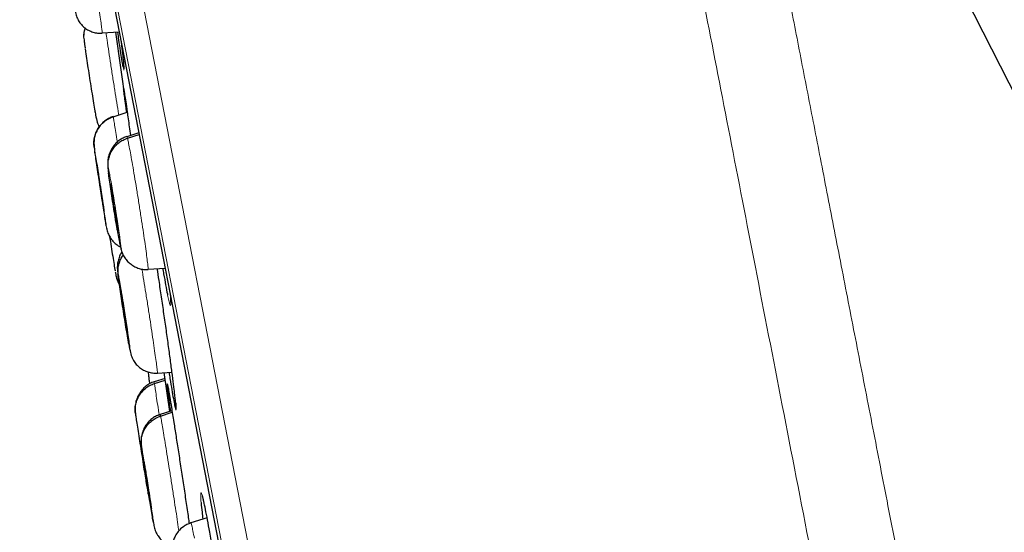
# Model space of a CAD drawing. Header units: millimetres. Extents: x 8 to 2314, y 12 to 2305.
# Tile 35 of 156: x 468 to 486, y 1837 to 1846. Entities that reach past the tile are written whole.
import ezdxf

# ---------------------------------------------------------------- set-up
doc = ezdxf.new("R2010")
doc.units = ezdxf.units.MM

msp = doc.modelspace()

# ---------------------------------------------------------------- linework, layer by layer
at = {"color": 7, "linetype": 'Continuous', "lineweight": 30}
for p, q in [((513.117, 1792.232), (480.1, 1857.526)), ((467.728, 1855.344), (485.187, 1765.525)), ((469.194, 1846.129), (469.194, 1846.123)), ((469.195, 1846.123), (469.516, 1846.146)), ((469.604, 1845.456), (469.604, 1845.455)), ((469.402, 1844.538), (469.666, 1844.624)), ((469.887, 1844.233), (469.659, 1844.159)), ((469.671, 1844.131), (469.893, 1844.202)), ((469.66, 1844.153), (469.661, 1844.16)), ((469.276, 1842.435), (469.281, 1842.416)), ((469.495, 1842.371), (469.492, 1842.381)), ((469.539, 1842.075), (469.549, 1842.038)), ((470.06, 1841.655), (470.059, 1841.648)), ((470.061, 1841.649), (470.385, 1841.671)), ((469.672, 1840.416), (469.667, 1840.441)), ((469.667, 1840.441), (469.672, 1840.441)), ((470.382, 1839.584), (470.177, 1839.517)), ((470.18, 1839.487), (470.386, 1839.553)), ((470.237, 1839.684), (470.513, 1839.703)), ((470.36, 1839.692), (470.468, 1838.958)), ((470.178, 1839.511), (470.177, 1839.518)), ((470.513, 1838.971), (470.291, 1838.899)), ((470.292, 1838.893), (470.291, 1838.9)), ((470.298, 1838.87), (470.518, 1838.941)), ((470.123, 1837.11), (470.121, 1837.121)), ((471.178, 1836.946), (470.87, 1836.847))]:
    msp.add_line(p, q, dxfattribs=at)
at = {"color": 252, "linetype": 'Continuous', "lineweight": 0}
for p, q in [((468.025, 1856.666), (485.957, 1764.411)), ((485.388, 1764.774), (467.632, 1856.116)), ((467.722, 1855.379), (485.195, 1765.491)), ((469.276, 1842.435), (469.27, 1842.47)), ((469.711, 1840.15), (469.696, 1840.235)), ((470.168, 1836.815), (470.158, 1836.874))]:
    msp.add_line(p, q, dxfattribs=at)
at = {"color": 7, "linetype": 'Continuous', "lineweight": 30, "flags": 128}
msp.add_lwpolyline([(469.447, 1846.14), (469.631, 1844.8), (469.656, 1844.622)], dxfattribs=at)
at = {"color": 252, "linetype": 'Continuous', "lineweight": 0}
for points, knots in [([(478.216, 1858.832), (478.22, 1858.809), (478.229, 1858.765), (478.299, 1858.404), (478.411, 1857.829), (478.567, 1857.024), (478.767, 1855.996), (479.009, 1854.75), (479.293, 1853.293), (479.616, 1851.631), (479.977, 1849.773), (480.374, 1847.729), (480.806, 1845.508), (481.27, 1843.122), (481.763, 1840.582), (482.284, 1837.902), (482.83, 1835.095), (483.398, 1832.174), (483.985, 1829.155), (484.588, 1826.053), (485.204, 1822.883), (485.83, 1819.661), (486.463, 1816.403), (487.1, 1813.126), (487.738, 1809.845), (488.373, 1806.579), (489.002, 1803.342), (489.622, 1800.151), (490.231, 1797.022), (490.824, 1793.971), (491.399, 1791.013), (491.953, 1788.162), (492.483, 1785.434), (492.987, 1782.841), (493.462, 1780.398), (493.906, 1778.115), (494.316, 1776.005), (494.69, 1774.078), (495.028, 1772.343), (495.325, 1770.813), (495.585, 1769.477), (495.722, 1768.769), (495.791, 1768.415)], [0, 0, 0, 0, 0.025, 0.05, 0.075, 0.1, 0.125, 0.15, 0.175, 0.2, 0.225, 0.25, 0.275, 0.3, 0.325, 0.35, 0.375, 0.4, 0.425, 0.45, 0.475, 0.5, 0.525, 0.55, 0.575, 0.6, 0.625, 0.65, 0.675, 0.7, 0.725, 0.75, 0.775, 0.8, 0.825, 0.85, 0.875, 0.9, 0.925, 0.95, 0.975, 1, 1, 1, 1]), ([(497.248, 1769.305), (497.21, 1769.501), (497.133, 1769.895), (497.002, 1770.568), (496.86, 1771.299), (496.705, 1772.095), (496.54, 1772.947), (496.364, 1773.853), (496.178, 1774.811), (495.981, 1775.823), (495.772, 1776.897), (495.552, 1778.032), (495.32, 1779.227), (495.078, 1780.473), (494.826, 1781.768), (494.566, 1783.103), (494.3, 1784.474), (494.027, 1785.879), (493.746, 1787.323), (493.456, 1788.813), (493.158, 1790.349), (492.851, 1791.927), (492.538, 1793.538), (492.219, 1795.179), (491.896, 1796.838), (491.571, 1798.511), (491.244, 1800.195), (490.913, 1801.899), (490.576, 1803.63), (490.235, 1805.386), (489.889, 1807.164), (489.542, 1808.95), (489.194, 1810.742), (488.847, 1812.525), (488.503, 1814.297), (488.161, 1816.054), (487.821, 1817.804), (487.481, 1819.555), (487.141, 1821.303), (486.802, 1823.047), (486.466, 1824.772), (486.135, 1826.477), (485.81, 1828.15), (485.491, 1829.788), (485.18, 1831.39), (484.874, 1832.964), (484.572, 1834.517), (484.275, 1836.046), (483.983, 1837.548), (483.699, 1839.01), (483.423, 1840.432), (483.156, 1841.8), (482.901, 1843.115), (482.656, 1844.376), (482.42, 1845.589), (482.193, 1846.759), (481.974, 1847.884), (481.765, 1848.96), (481.567, 1849.98), (481.38, 1850.941), (481.206, 1851.836), (481.045, 1852.664), (480.896, 1853.427), (480.76, 1854.128), (480.636, 1854.769), (480.523, 1855.347), (480.423, 1855.86), (480.337, 1856.307), (480.263, 1856.685), (480.203, 1856.993), (480.157, 1857.231), (480.124, 1857.4), (480.104, 1857.506), (480.101, 1857.52), (480.1, 1857.526)], [0, 0, 0, 0, 0.013945, 0.02789, 0.041835, 0.055781, 0.069728, 0.083426, 0.097126, 0.110826, 0.124528, 0.138481, 0.152437, 0.166395, 0.180356, 0.194319, 0.208035, 0.221754, 0.235476, 0.249202, 0.263181, 0.277165, 0.291153, 0.305146, 0.319147, 0.332905, 0.346672, 0.360448, 0.374234, 0.388281, 0.402337, 0.416398, 0.430461, 0.444524, 0.458331, 0.472132, 0.485923, 0.499702, 0.513718, 0.527724, 0.541722, 0.555714, 0.569704, 0.583443, 0.597184, 0.610928, 0.624677, 0.638684, 0.652696, 0.666713, 0.680732, 0.694752, 0.708523, 0.722296, 0.73607, 0.749845, 0.763872, 0.777899, 0.791927, 0.805955, 0.819984, 0.833763, 0.847543, 0.861323, 0.875104, 0.88909, 0.903078, 0.917066, 0.931055, 0.945045, 0.958784, 0.972523, 0.986262, 1, 1, 1, 1]), ([(468.816, 1848.607), (468.82, 1848.585), (468.828, 1848.54), (468.85, 1848.412), (468.876, 1848.25), (468.908, 1848.053), (468.943, 1847.831), (468.98, 1847.591), (469.018, 1847.343), (469.056, 1847.098), (469.091, 1846.862), (469.123, 1846.646), (469.15, 1846.458), (469.172, 1846.306), (469.187, 1846.197), (469.194, 1846.137), (469.194, 1846.131), (469.194, 1846.129)], [0, 0, 0, 0, 0.069138, 0.138181, 0.207254, 0.276302, 0.345342, 0.414323, 0.483268, 0.552304, 0.62134, 0.690285, 0.759266, 0.828305, 0.897354, 0.966427, 1, 1, 1, 1]), ([(469.265, 1846.128), (469.272, 1846.083), (469.288, 1845.974), (469.318, 1845.77), (469.354, 1845.531), (469.392, 1845.283), (469.431, 1845.037), (469.468, 1844.804), (469.495, 1844.642), (469.507, 1844.57), (469.509, 1844.56)], [0, 0, 0, 0, 0.103693, 0.249127, 0.39444, 0.53968, 0.685109, 0.830532, 0.97576, 1, 1, 1, 1]), ([(469.605, 1845.441), (469.605, 1845.433), (469.606, 1845.409), (469.602, 1845.42), (469.594, 1845.462), (469.59, 1845.479)], [0, 0, 0, 0, 0.242536, 0.695477, 1, 1, 1, 1]), ([(469.598, 1845.068), (469.597, 1845.076), (469.596, 1845.085), (469.598, 1845.076), (469.598, 1845.075)], [0, 0, 0, 0, 0.8752897, 1, 1, 1, 1]), ([(469.402, 1844.538), (469.404, 1844.528), (469.407, 1844.508), (469.422, 1844.416), (469.443, 1844.283), (469.462, 1844.16), (469.476, 1844.074), (469.478, 1844.057)], [0, 0, 0, 0, 0.23521, 0.470097, 0.705086, 0.939993, 1, 1, 1, 1]), ([(469.661, 1844.16), (469.661, 1844.161), (469.662, 1844.169), (469.667, 1844.149), (469.671, 1844.131)], [0, 0, 0, 0, 0.131894, 1, 1, 1, 1]), ([(469.671, 1844.131), (469.676, 1844.109), (469.687, 1844.064), (469.711, 1843.937), (469.741, 1843.775), (469.775, 1843.579), (469.813, 1843.357), (469.852, 1843.118), (469.892, 1842.87), (469.93, 1842.625), (469.966, 1842.389), (469.998, 1842.173), (470.024, 1841.985), (470.044, 1841.832), (470.057, 1841.724), (470.062, 1841.663), (470.061, 1841.657), (470.06, 1841.655)], [0, 0, 0, 0, 0.069122, 0.138151, 0.207209, 0.276242, 0.345267, 0.414233, 0.483161, 0.552181, 0.621202, 0.690134, 0.759101, 0.828125, 0.897158, 0.966215, 1, 1, 1, 1]), ([(469.052, 1843.89), (469.049, 1843.913), (469.042, 1843.96), (469.042, 1843.959), (469.042, 1843.959)], [0, 0, 0, 0, 0.47061, 1, 1, 1, 1]), ([(469.042, 1843.959), (469.044, 1843.949), (469.047, 1843.93), (469.062, 1843.837), (469.083, 1843.704), (469.109, 1843.536), (469.138, 1843.345), (469.169, 1843.144), (469.199, 1842.946), (469.227, 1842.766), (469.25, 1842.615), (469.266, 1842.504), (469.276, 1842.437), (469.276, 1842.436), (469.276, 1842.435)], [0, 0, 0, 0, 0.083333, 0.166663, 0.249997, 0.333332, 0.416664, 0.499997, 0.583327, 0.666661, 0.749995, 0.83333, 0.916664, 1, 1, 1, 1]), ([(469.313, 1843.474), (469.31, 1843.501), (469.303, 1843.56), (469.302, 1843.592), (469.307, 1843.573), (469.31, 1843.563)], [0, 0, 0, 0, 0.307273, 0.653631, 1, 1, 1, 1]), ([(469.31, 1843.563), (469.315, 1843.544), (469.323, 1843.504), (469.346, 1843.385), (469.373, 1843.231), (469.404, 1843.048), (469.436, 1842.849), (469.467, 1842.649), (469.496, 1842.46), (469.52, 1842.295), (469.537, 1842.166), (469.546, 1842.083), (469.548, 1842.046), (469.542, 1842.066), (469.539, 1842.075)], [0, 0, 0, 0, 0.083335, 0.16667, 0.250005, 0.333341, 0.416668, 0.500001, 0.583332, 0.666663, 0.749997, 0.833331, 0.916664, 1, 1, 1, 1]), ([(469.539, 1842.075), (469.534, 1842.095), (469.526, 1842.135), (469.504, 1842.248), (469.487, 1842.348), (469.479, 1842.396)], [0, 0, 0, 0, 0.3460787, 0.6921466, 1, 1, 1, 1]), ([(469.491, 1841.56), (469.488, 1841.581), (469.483, 1841.624), (469.486, 1841.626), (469.494, 1841.586), (469.498, 1841.566)], [0, 0, 0, 0, 0.333343, 0.666666, 1, 1, 1, 1]), ([(469.944, 1841.654), (469.944, 1841.654), (469.955, 1841.59), (469.98, 1841.438), (470.017, 1841.205), (470.057, 1840.957), (470.095, 1840.71), (470.131, 1840.473), (470.164, 1840.252), (470.192, 1840.057), (470.214, 1839.898), (470.23, 1839.777), (470.237, 1839.707), (470.239, 1839.677), (470.237, 1839.685), (470.237, 1839.685)], [0, 0, 0, 0, 0.0000224, 0.0906076, 0.181181, 0.2716781, 0.3621274, 0.4526956, 0.5432639, 0.6337131, 0.7242099, 0.8147829, 0.9053679, 0.9959848, 1, 1, 1, 1]), ([(469.498, 1841.566), (469.503, 1841.537), (469.514, 1841.478), (469.539, 1841.334), (469.567, 1841.162), (469.599, 1840.967), (469.63, 1840.766), (469.66, 1840.571), (469.686, 1840.395), (469.707, 1840.251), (469.72, 1840.148), (469.726, 1840.095), (469.724, 1840.089), (469.715, 1840.13), (469.711, 1840.15)], [0, 0, 0, 0, 0.083333, 0.166663, 0.249997, 0.333332, 0.416664, 0.499997, 0.583327, 0.666661, 0.749995, 0.83333, 0.916664, 1, 1, 1, 1]), ([(470.43, 1841.161), (470.438, 1841.124), (470.455, 1841.042), (470.473, 1840.977), (470.486, 1840.955), (470.491, 1840.988), (470.489, 1841.063), (470.484, 1841.134), (470.481, 1841.174), (470.48, 1841.183)], [0, 0, 0, 0, 0.149186, 0.327607, 0.506029, 0.684574, 0.863122, 0.968247, 1, 1, 1, 1]), ([(470.177, 1839.518), (470.177, 1839.519), (470.175, 1839.526), (470.178, 1839.506), (470.18, 1839.487)], [0, 0, 0, 0, 0.1219959, 1, 1, 1, 1]), ([(470.18, 1839.487), (470.184, 1839.465), (470.19, 1839.419), (470.21, 1839.291), (470.235, 1839.127), (470.257, 1838.98), (470.272, 1838.883), (470.276, 1838.861)], [0, 0, 0, 0, 0.232709, 0.465099, 0.697589, 0.929998, 1, 1, 1, 1]), ([(470.424, 1839.462), (470.423, 1839.474), (470.422, 1839.491), (470.426, 1839.471), (470.427, 1839.466)], [0, 0, 0, 0, 0.711891, 1, 1, 1, 1]), ([(470.566, 1839.064), (470.571, 1839.041), (470.582, 1838.991), (470.59, 1838.976), (470.592, 1839.006), (470.587, 1839.071), (470.584, 1839.103)], [0, 0, 0, 0, 0.217893, 0.478841, 0.739825, 1, 1, 1, 1]), ([(470.291, 1838.9), (470.291, 1838.901), (470.291, 1838.909), (470.295, 1838.888), (470.298, 1838.87)], [0, 0, 0, 0, 0.127086, 1, 1, 1, 1]), ([(470.298, 1838.87), (470.302, 1838.848), (470.311, 1838.802), (470.332, 1838.675), (470.359, 1838.513), (470.392, 1838.316), (470.427, 1838.094), (470.466, 1837.855), (470.505, 1837.607), (470.543, 1837.361), (470.579, 1837.125), (470.612, 1836.912), (470.634, 1836.766), (470.642, 1836.706), (470.644, 1836.696)], [0, 0, 0, 0, 0.089295, 0.178468, 0.26768, 0.35686, 0.446029, 0.535122, 0.624169, 0.713332, 0.802496, 0.891542, 0.980636, 1, 1, 1, 1]), ([(469.937, 1838.288), (469.935, 1838.304), (469.931, 1838.334), (469.935, 1838.313), (469.937, 1838.303)], [0, 0, 0, 0, 0.499991, 1, 1, 1, 1]), ([(469.937, 1838.303), (469.941, 1838.283), (469.948, 1838.243), (469.968, 1838.123), (469.994, 1837.969), (470.023, 1837.785), (470.055, 1837.587), (470.086, 1837.386), (470.115, 1837.198), (470.14, 1837.033), (470.159, 1836.905), (470.17, 1836.822), (470.174, 1836.785), (470.17, 1836.805), (470.168, 1836.815)], [0, 0, 0, 0, 0.083333, 0.166663, 0.249998, 0.333332, 0.416664, 0.499997, 0.583327, 0.666661, 0.749995, 0.833329, 0.916664, 1, 1, 1, 1]), ([(471.1, 1837.311), (471.096, 1837.328), (471.083, 1837.381), (471.068, 1837.418), (471.058, 1837.419), (471.056, 1837.37), (471.058, 1837.304), (471.062, 1837.255), (471.064, 1837.233)], [0, 0, 0, 0, 0.0989489, 0.3176857, 0.5365655, 0.7554467, 0.8920192, 1, 1, 1, 1]), ([(470.871, 1836.841), (470.872, 1836.842), (470.875, 1836.845), (470.888, 1836.796), (470.908, 1836.705), (470.928, 1836.606), (470.938, 1836.556)], [0, 0, 0, 0, 0.1594488, 0.4395854, 0.7196003, 1, 1, 1, 1])]:
    msp.add_open_spline(points, degree=3, knots=knots, dxfattribs=at)
at = {"color": 7, "linetype": 'Continuous', "lineweight": 30}
for points, knots in [([(468.681, 1846.535), (468.689, 1846.502), (468.705, 1846.437), (468.744, 1846.354), (468.795, 1846.283), (468.859, 1846.221), (468.935, 1846.171), (469.019, 1846.137), (469.106, 1846.118), (469.165, 1846.119), (469.195, 1846.119)], [0, 0, 0, 0, 0.143696, 0.285673, 0.418689, 0.539301, 0.653018, 0.766085, 0.881718, 1, 1, 1, 1]), ([(468.85, 1846.015), (468.848, 1846.034), (468.844, 1846.083), (468.853, 1846.15), (468.869, 1846.196), (468.876, 1846.213)], [0, 0, 0, 0, 0.284627, 0.727515, 1, 1, 1, 1]), ([(468.868, 1846.218), (468.866, 1846.212), (468.854, 1846.176), (468.846, 1846.13), (468.847, 1846.088), (468.847, 1846.079)], [0, 0, 0, 0, 0.14045, 0.811373, 1, 1, 1, 1]), ([(469.59, 1845.479), (469.589, 1845.486), (469.583, 1845.513), (469.567, 1845.614), (469.541, 1845.777), (469.513, 1845.961), (469.495, 1846.087), (469.487, 1846.141), (469.487, 1846.144)], [0, 0, 0, 0, 0.082752, 0.335999, 0.589152, 0.842306, 0.99281, 1, 1, 1, 1]), ([(468.847, 1846.016), (468.849, 1846.001), (468.852, 1845.972), (468.86, 1845.907), (468.867, 1845.854), (468.87, 1845.83)], [0, 0, 0, 0, 0.359188, 0.713401, 1, 1, 1, 1]), ([(469.546, 1845.988), (469.551, 1845.951), (469.565, 1845.837), (469.582, 1845.685), (469.597, 1845.544), (469.605, 1845.461), (469.605, 1845.446), (469.605, 1845.441)], [0, 0, 0, 0, 0.120112, 0.374388, 0.628319, 0.882247, 1, 1, 1, 1]), ([(468.872, 1845.818), (468.873, 1845.811), (468.879, 1845.766), (468.897, 1845.645), (468.923, 1845.464), (468.954, 1845.265), (468.985, 1845.065), (469.016, 1844.875), (469.043, 1844.714), (469.061, 1844.609), (469.067, 1844.577), (469.068, 1844.57)], [0, 0, 0, 0, 0.024258, 0.158526, 0.292793, 0.427059, 0.561317, 0.695578, 0.829841, 0.964106, 1, 1, 1, 1]), ([(469.598, 1845.075), (469.599, 1845.067), (469.602, 1845.051), (469.616, 1844.962), (469.636, 1844.824), (469.66, 1844.663), (469.684, 1844.499), (469.705, 1844.351), (469.721, 1844.238), (469.729, 1844.182)], [0, 0, 0, 0, 0.157899, 0.330817, 0.503711, 0.676606, 0.784309, 0.892013, 1, 1, 1, 1]), ([(469.657, 1844.621), (469.653, 1844.648), (469.64, 1844.747), (469.622, 1844.875), (469.606, 1844.997), (469.598, 1845.061), (469.598, 1845.066), (469.598, 1845.068)], [0, 0, 0, 0, 0.098375, 0.364409, 0.630442, 0.896128, 1, 1, 1, 1]), ([(469.052, 1844.663), (469.058, 1844.631), (469.072, 1844.549), (469.093, 1844.444), (469.121, 1844.373), (469.134, 1844.342)], [0, 0, 0, 0, 0.2671112, 0.674898, 1, 1, 1, 1]), ([(469.042, 1843.959), (469.039, 1843.989), (469.033, 1844.05), (469.046, 1844.142), (469.073, 1844.231), (469.115, 1844.315), (469.17, 1844.39), (469.238, 1844.453), (469.316, 1844.505), (469.373, 1844.527), (469.402, 1844.538)], [0, 0, 0, 0, 0.123784, 0.248418, 0.37377, 0.499413, 0.625025, 0.750521, 0.87561, 1, 1, 1, 1]), ([(469.401, 1844.542), (469.377, 1844.533), (469.326, 1844.514), (469.254, 1844.469), (469.186, 1844.41), (469.124, 1844.335), (469.075, 1844.243), (469.044, 1844.141), (469.035, 1844.043), (469.041, 1843.97), (469.048, 1843.924), (469.05, 1843.905)], [0, 0, 0, 0, 0.085189, 0.174262, 0.270669, 0.377002, 0.488502, 0.602931, 0.730896, 0.891992, 1, 1, 1, 1]), ([(469.66, 1844.163), (469.636, 1844.154), (469.587, 1844.136), (469.517, 1844.093), (469.449, 1844.035), (469.389, 1843.964), (469.35, 1843.892), (469.326, 1843.83), (469.312, 1843.784), (469.303, 1843.739), (469.298, 1843.697), (469.296, 1843.657), (469.298, 1843.611), (469.302, 1843.559), (469.308, 1843.512), (469.311, 1843.488)], [0, 0, 0, 0, 0.07535, 0.152809, 0.235519, 0.327675, 0.423873, 0.470677, 0.516765, 0.564088, 0.615881, 0.675914, 0.747833, 0.868037, 1, 1, 1, 1]), ([(469.31, 1843.563), (469.307, 1843.593), (469.302, 1843.653), (469.314, 1843.742), (469.341, 1843.829), (469.383, 1843.911), (469.439, 1843.985), (469.508, 1844.047), (469.585, 1844.098), (469.643, 1844.12), (469.671, 1844.131)], [0, 0, 0, 0, 0.12363, 0.248237, 0.37363, 0.49934, 0.625022, 0.75058, 0.875687, 1, 1, 1, 1]), ([(469.27, 1842.47), (469.27, 1842.472), (469.267, 1842.486), (469.256, 1842.56), (469.236, 1842.69), (469.21, 1842.859), (469.18, 1843.05), (469.149, 1843.251), (469.119, 1843.448), (469.091, 1843.63), (469.069, 1843.777), (469.056, 1843.865), (469.052, 1843.888), (469.052, 1843.89)], [0, 0, 0, 0, 0.0132985, 0.1215966, 0.2298952, 0.3381938, 0.446492, 0.5547842, 0.6630808, 0.7713769, 0.8796752, 0.9879753, 1, 1, 1, 1]), ([(469.228, 1842.749), (469.227, 1842.752), (469.226, 1842.76), (469.22, 1842.794), (469.213, 1842.842), (469.203, 1842.903), (469.192, 1842.974), (469.18, 1843.054), (469.167, 1843.14), (469.153, 1843.228), (469.14, 1843.315), (469.127, 1843.398), (469.116, 1843.472), (469.106, 1843.536), (469.099, 1843.587), (469.093, 1843.625), (469.09, 1843.647), (469.09, 1843.646), (469.09, 1843.646)], [0, 0, 0, 0, 0.0626159, 0.1250903, 0.1877443, 0.2504774, 0.3130463, 0.3753419, 0.4376044, 0.5, 0.5623953, 0.6246574, 0.6869527, 0.7495216, 0.8122551, 0.8749096, 0.9373842, 1, 1, 1, 1]), ([(469.09, 1843.646), (469.091, 1843.642), (469.092, 1843.635), (469.098, 1843.601), (469.105, 1843.553), (469.115, 1843.492), (469.126, 1843.42), (469.138, 1843.34), (469.151, 1843.254), (469.165, 1843.166), (469.178, 1843.079), (469.191, 1842.997), (469.202, 1842.922), (469.212, 1842.859), (469.219, 1842.807), (469.225, 1842.77), (469.228, 1842.747), (469.228, 1842.748), (469.228, 1842.749)], [0, 0, 0, 0, 0.062616, 0.12509, 0.187745, 0.250478, 0.313047, 0.375343, 0.437605, 0.500001, 0.562396, 0.624659, 0.686954, 0.749523, 0.812256, 0.87491, 0.937384, 1, 1, 1, 1]), ([(469.479, 1842.396), (469.478, 1842.401), (469.468, 1842.458), (469.445, 1842.593), (469.414, 1842.789), (469.382, 1842.99), (469.354, 1843.18), (469.331, 1843.34), (469.317, 1843.441), (469.313, 1843.471), (469.313, 1843.474)], [0, 0, 0, 0, 0.017745, 0.178434, 0.339116, 0.499799, 0.660486, 0.821165, 0.981858, 1, 1, 1, 1]), ([(469.353, 1843.264), (469.353, 1843.266), (469.353, 1843.271), (469.356, 1843.263), (469.357, 1843.257)], [0, 0, 0, 0, 0.332027, 1, 1, 1, 1]), ([(469.492, 1842.381), (469.49, 1842.389), (469.486, 1842.406), (469.477, 1842.452), (469.467, 1842.51), (469.455, 1842.581), (469.441, 1842.659), (469.427, 1842.744), (469.413, 1842.832), (469.4, 1842.919), (469.387, 1843.003), (469.376, 1843.079), (469.367, 1843.145), (469.36, 1843.199), (469.355, 1843.239), (469.354, 1843.254), (469.353, 1843.261)], [0, 0, 0, 0, 0.071568, 0.142975, 0.214589, 0.286292, 0.357805, 0.429004, 0.500164, 0.571478, 0.642796, 0.713963, 0.785168, 0.856683, 0.928387, 1, 1, 1, 1]), ([(469.357, 1843.257), (469.359, 1843.249), (469.363, 1843.233), (469.372, 1843.187), (469.382, 1843.128), (469.395, 1843.058), (469.408, 1842.98), (469.422, 1842.895), (469.436, 1842.807), (469.45, 1842.72), (469.462, 1842.636), (469.473, 1842.559), (469.483, 1842.493), (469.49, 1842.44), (469.494, 1842.401), (469.496, 1842.378), (469.496, 1842.375), (469.496, 1842.374)], [0, 0, 0, 0, 0.069045, 0.137936, 0.207027, 0.276203, 0.345195, 0.413884, 0.482536, 0.551337, 0.620142, 0.688801, 0.757495, 0.82649, 0.895665, 0.964754, 1, 1, 1, 1]), ([(469.278, 1842.422), (469.285, 1842.393), (469.299, 1842.334), (469.339, 1842.254), (469.391, 1842.182), (469.455, 1842.122), (469.505, 1842.085), (469.534, 1842.074), (469.536, 1842.073)], [0, 0, 0, 0, 0.202379, 0.403359, 0.601326, 0.795651, 0.988099, 1, 1, 1, 1]), ([(469.48, 1842.386), (469.482, 1842.373), (469.491, 1842.321), (469.506, 1842.24), (469.523, 1842.149), (469.537, 1842.075), (469.545, 1842.046), (469.548, 1842.031)], [0, 0, 0, 0, 0.075591, 0.302523, 0.532157, 0.764449, 1, 1, 1, 1]), ([(469.333, 1842.272), (469.343, 1842.207), (469.363, 1842.076), (469.392, 1841.892), (469.417, 1841.739), (469.433, 1841.645), (469.437, 1841.62), (469.438, 1841.618)], [0, 0, 0, 0, 0.240014, 0.4866112, 0.7332084, 0.9798045, 1, 1, 1, 1]), ([(469.565, 1841.982), (469.553, 1841.961), (469.532, 1841.927), (469.512, 1841.873), (469.498, 1841.827), (469.488, 1841.783), (469.482, 1841.742), (469.479, 1841.707), (469.479, 1841.67), (469.482, 1841.633), (469.486, 1841.598), (469.488, 1841.579)], [0, 0, 0, 0, 0.1240118, 0.2024801, 0.2750223, 0.3436971, 0.4148752, 0.4977781, 0.6013575, 0.7842754, 1, 1, 1, 1]), ([(469.546, 1842.038), (469.556, 1842.007), (469.574, 1841.945), (469.617, 1841.868), (469.67, 1841.8), (469.736, 1841.743), (469.81, 1841.696), (469.89, 1841.663), (469.974, 1841.643), (470.031, 1841.644), (470.06, 1841.644)], [0, 0, 0, 0, 0.144192, 0.286297, 0.4193, 0.540758, 0.655622, 0.768784, 0.883213, 1, 1, 1, 1]), ([(469.498, 1841.566), (469.495, 1841.595), (469.49, 1841.651), (469.504, 1841.737), (469.532, 1841.82), (469.563, 1841.881), (469.587, 1841.911), (469.593, 1841.917)], [0, 0, 0, 0, 0.2312888, 0.4641361, 0.698302, 0.9330002, 1, 1, 1, 1]), ([(469.44, 1841.603), (469.441, 1841.595), (469.447, 1841.562), (469.45, 1841.544), (469.453, 1841.531)], [0, 0, 0, 0, 0.250934, 1, 1, 1, 1]), ([(470.566, 1839.27), (470.561, 1839.318), (470.548, 1839.426), (470.522, 1839.639), (470.488, 1839.897), (470.449, 1840.184), (470.407, 1840.49), (470.361, 1840.807), (470.315, 1841.126), (470.272, 1841.415), (470.246, 1841.586), (470.234, 1841.661)], [0, 0, 0, 0, 0.094286, 0.210746, 0.327206, 0.443796, 0.560386, 0.677027, 0.793668, 0.910259, 1, 1, 1, 1]), ([(470.338, 1841.668), (470.344, 1841.633), (470.364, 1841.514), (470.393, 1841.349), (470.418, 1841.215), (470.428, 1841.168), (470.43, 1841.161)], [0, 0, 0, 0, 0.15903, 0.5479, 0.936223, 1, 1, 1, 1]), ([(469.453, 1841.533), (469.46, 1841.5), (469.476, 1841.434), (469.505, 1841.378), (469.52, 1841.35)], [0, 0, 0, 0, 0.503329, 1, 1, 1, 1]), ([(469.454, 1841.531), (469.459, 1841.509), (469.471, 1841.459), (469.494, 1841.406), (469.514, 1841.379), (469.516, 1841.375)], [0, 0, 0, 0, 0.404781, 0.924028, 1, 1, 1, 1]), ([(469.696, 1840.235), (469.695, 1840.239), (469.689, 1840.275), (469.67, 1840.384), (469.642, 1840.554), (469.611, 1840.749), (469.58, 1840.95), (469.55, 1841.145), (469.524, 1841.32), (469.503, 1841.467), (469.495, 1841.529), (469.491, 1841.56)], [0, 0, 0, 0, 0.015582, 0.138636, 0.261689, 0.384742, 0.507791, 0.630845, 0.753895, 0.876945, 1, 1, 1, 1]), ([(469.667, 1840.441), (469.665, 1840.453), (469.66, 1840.478), (469.65, 1840.536), (469.639, 1840.604), (469.626, 1840.682), (469.613, 1840.766), (469.599, 1840.853), (469.585, 1840.941), (469.573, 1841.026), (469.561, 1841.104), (469.551, 1841.173), (469.543, 1841.229), (469.538, 1841.271), (469.535, 1841.298), (469.534, 1841.308), (469.536, 1841.303), (469.54, 1841.284), (469.542, 1841.275)], [0, 0, 0, 0, 0.062616, 0.12509, 0.187745, 0.250478, 0.313047, 0.375342, 0.437605, 0.5, 0.562395, 0.624657, 0.686952, 0.749521, 0.812255, 0.874909, 0.937384, 1, 1, 1, 1]), ([(469.542, 1841.275), (469.544, 1841.263), (469.549, 1841.238), (469.559, 1841.18), (469.57, 1841.112), (469.583, 1841.034), (469.597, 1840.95), (469.61, 1840.862), (469.624, 1840.775), (469.637, 1840.69), (469.649, 1840.612), (469.659, 1840.543), (469.666, 1840.487), (469.672, 1840.445), (469.674, 1840.42), (469.675, 1840.408), (469.675, 1840.411), (469.674, 1840.411)], [0, 0, 0, 0, 0.071131, 0.142101, 0.213276, 0.284541, 0.355618, 0.426385, 0.497114, 0.567995, 0.638875, 0.709604, 0.78037, 0.851447, 0.922711, 0.993886, 1, 1, 1, 1]), ([(470.479, 1841.187), (470.481, 1841.168), (470.484, 1841.135), (470.486, 1841.1), (470.487, 1841.069), (470.488, 1841.045), (470.488, 1841.03), (470.488, 1841.029), (470.488, 1841.029)], [0, 0, 0, 0, 0.215052, 0.370318, 0.506433, 0.717495, 0.896738, 1, 1, 1, 1]), ([(469.698, 1840.222), (469.7, 1840.213), (469.706, 1840.175), (469.711, 1840.151), (469.714, 1840.132)], [0, 0, 0, 0, 0.228327, 1, 1, 1, 1]), ([(469.714, 1840.134), (469.723, 1840.094), (469.741, 1840.017), (469.782, 1839.926), (469.831, 1839.853), (469.894, 1839.791), (469.973, 1839.739), (470.059, 1839.703), (470.148, 1839.683), (470.207, 1839.683), (470.237, 1839.684)], [0, 0, 0, 0, 0.161147, 0.319893, 0.462753, 0.580987, 0.683703, 0.784105, 0.889551, 1, 1, 1, 1]), ([(470.064, 1839.709), (470.065, 1839.693), (470.067, 1839.661), (470.075, 1839.587), (470.083, 1839.527), (470.088, 1839.488), (470.089, 1839.482)], [0, 0, 0, 0, 0.319656, 0.633869, 0.944662, 1, 1, 1, 1]), ([(470.455, 1839.699), (470.462, 1839.66), (470.481, 1839.536), (470.51, 1839.364), (470.54, 1839.195), (470.559, 1839.095), (470.565, 1839.068), (470.566, 1839.064)], [0, 0, 0, 0, 0.127327, 0.403299, 0.678928, 0.954556, 1, 1, 1, 1]), ([(470.176, 1839.521), (470.148, 1839.51), (470.091, 1839.488), (470.015, 1839.435), (469.948, 1839.369), (469.893, 1839.294), (469.851, 1839.211), (469.824, 1839.121), (469.811, 1839.025), (469.817, 1838.959), (469.82, 1838.926)], [0, 0, 0, 0, 0.117357, 0.234439, 0.352999, 0.476203, 0.604716, 0.736499, 0.86892, 1, 1, 1, 1]), ([(469.821, 1838.92), (469.818, 1838.95), (469.812, 1839.009), (469.826, 1839.098), (469.854, 1839.184), (469.897, 1839.265), (469.952, 1839.339), (470.019, 1839.402), (470.095, 1839.454), (470.152, 1839.476), (470.18, 1839.487)], [0, 0, 0, 0, 0.124077, 0.248442, 0.373647, 0.499494, 0.625416, 0.750835, 0.875528, 1, 1, 1, 1]), ([(470.488, 1838.963), (470.482, 1839.01), (470.465, 1839.13), (470.445, 1839.276), (470.43, 1839.396), (470.423, 1839.456), (470.424, 1839.462), (470.424, 1839.462)], [0, 0, 0, 0, 0.1738771, 0.4440686, 0.7142588, 0.9841966, 1, 1, 1, 1]), ([(470.427, 1839.466), (470.429, 1839.46), (470.433, 1839.446), (470.448, 1839.363), (470.471, 1839.227), (470.498, 1839.065), (470.524, 1838.903), (470.553, 1838.723), (470.589, 1838.489), (470.634, 1838.196), (470.682, 1837.887), (470.73, 1837.569), (470.777, 1837.253), (470.813, 1837.004), (470.833, 1836.871), (470.838, 1836.833)], [0, 0, 0, 0, 0.0548701, 0.1435617, 0.2322187, 0.320876, 0.3761246, 0.4313733, 0.5201975, 0.6090222, 0.6978436, 0.7866652, 0.8755415, 0.9644177, 1, 1, 1, 1]), ([(470.584, 1839.103), (470.584, 1839.103), (470.583, 1839.12), (470.577, 1839.177), (470.57, 1839.239), (470.566, 1839.27)], [0, 0, 0, 0, 0.002598, 0.501298, 1, 1, 1, 1]), ([(470.583, 1839.114), (470.583, 1839.105), (470.586, 1839.08), (470.588, 1839.053), (470.588, 1839.035), (470.588, 1839.033), (470.588, 1839.032)], [0, 0, 0, 0, 0.194308, 0.544676, 0.815652, 1, 1, 1, 1]), ([(469.821, 1838.92), (469.823, 1838.9), (469.829, 1838.86), (469.847, 1838.74), (469.871, 1838.585), (469.9, 1838.402), (469.93, 1838.203), (469.962, 1838.002), (469.991, 1837.815), (470.015, 1837.666), (470.025, 1837.6), (470.029, 1837.575)], [0, 0, 0, 0, 0.115762, 0.23152, 0.347285, 0.46305, 0.578813, 0.694571, 0.810331, 0.926093, 1, 1, 1, 1]), ([(470.291, 1838.903), (470.267, 1838.894), (470.217, 1838.876), (470.146, 1838.832), (470.077, 1838.773), (470.017, 1838.7), (469.977, 1838.626), (469.953, 1838.562), (469.94, 1838.515), (469.931, 1838.469), (469.927, 1838.426), (469.927, 1838.386), (469.929, 1838.345), (469.933, 1838.318), (469.935, 1838.302)], [0, 0, 0, 0, 0.088044, 0.179196, 0.277792, 0.388936, 0.504986, 0.561188, 0.616061, 0.671601, 0.731342, 0.799595, 0.88065, 1, 1, 1, 1]), ([(469.937, 1838.303), (469.935, 1838.332), (469.929, 1838.392), (469.941, 1838.482), (469.968, 1838.569), (470.01, 1838.65), (470.066, 1838.724), (470.134, 1838.786), (470.212, 1838.838), (470.269, 1838.859), (470.298, 1838.87)], [0, 0, 0, 0, 0.123867, 0.248524, 0.373856, 0.499454, 0.625016, 0.750474, 0.87556, 1, 1, 1, 1]), ([(470.158, 1836.874), (470.157, 1836.877), (470.153, 1836.903), (470.137, 1836.997), (470.112, 1837.148), (470.083, 1837.332), (470.051, 1837.531), (470.02, 1837.731), (469.991, 1837.92), (469.966, 1838.084), (469.947, 1838.215), (469.94, 1838.264), (469.937, 1838.288)], [0, 0, 0, 0, 0.016781, 0.126028, 0.235276, 0.344524, 0.453772, 0.563013, 0.672259, 0.781504, 0.890752, 1, 1, 1, 1]), ([(469.983, 1838.004), (469.982, 1838.006), (469.982, 1838.011), (469.984, 1838.002), (469.985, 1837.997)], [0, 0, 0, 0, 0.3305945, 1, 1, 1, 1]), ([(470.121, 1837.121), (470.119, 1837.129), (470.116, 1837.145), (470.108, 1837.192), (470.099, 1837.251), (470.087, 1837.321), (470.074, 1837.4), (470.061, 1837.484), (470.047, 1837.572), (470.034, 1837.66), (470.021, 1837.743), (470.009, 1837.82), (469.999, 1837.886), (469.991, 1837.939), (469.986, 1837.979), (469.984, 1837.993), (469.983, 1838)], [0, 0, 0, 0, 0.071569, 0.142977, 0.21459, 0.286292, 0.357807, 0.429008, 0.500172, 0.571489, 0.642805, 0.713968, 0.785169, 0.856683, 0.928386, 1, 1, 1, 1]), ([(469.985, 1837.997), (469.986, 1837.989), (469.989, 1837.972), (469.997, 1837.926), (470.007, 1837.867), (470.018, 1837.797), (470.031, 1837.718), (470.045, 1837.633), (470.058, 1837.545), (470.072, 1837.458), (470.085, 1837.375), (470.097, 1837.298), (470.106, 1837.232), (470.114, 1837.179), (470.12, 1837.14), (470.123, 1837.117), (470.123, 1837.114), (470.123, 1837.114)], [0, 0, 0, 0, 0.06906, 0.137966, 0.207069, 0.27626, 0.345268, 0.413974, 0.482643, 0.55146, 0.620277, 0.688947, 0.757652, 0.82666, 0.89585, 0.964953, 1, 1, 1, 1]), ([(470.032, 1837.563), (470.035, 1837.543), (470.046, 1837.474), (470.059, 1837.401), (470.078, 1837.349), (470.082, 1837.336)], [0, 0, 0, 0, 0.242674, 0.81635, 1, 1, 1, 1]), ([(470.054, 1837.433), (470.059, 1837.403), (470.066, 1837.367), (470.082, 1837.334), (470.085, 1837.327)], [0, 0, 0, 0, 0.798274, 1, 1, 1, 1]), ([(471.088, 1837.352), (471.087, 1837.352), (471.087, 1837.353), (471.09, 1837.344), (471.095, 1837.327), (471.101, 1837.307), (471.103, 1837.297)], [0, 0, 0, 0, 0.093013, 0.357239, 0.685407, 1, 1, 1, 1]), ([(471.256, 1836.518), (471.247, 1836.569), (471.222, 1836.712), (471.185, 1836.912), (471.146, 1837.108), (471.117, 1837.244), (471.105, 1837.294), (471.1, 1837.311)], [0, 0, 0, 0, 0.137667, 0.380916, 0.62393, 0.866944, 1, 1, 1, 1]), ([(471.064, 1837.233), (471.064, 1837.228), (471.068, 1837.18), (471.078, 1837.081), (471.091, 1836.965), (471.096, 1836.92)], [0, 0, 0, 0, 0.074171, 0.643757, 1, 1, 1, 1]), ([(470.16, 1836.86), (470.161, 1836.854), (470.166, 1836.825), (470.169, 1836.81), (470.171, 1836.798)], [0, 0, 0, 0, 0.1860762, 1, 1, 1, 1]), ([(470.171, 1836.8), (470.179, 1836.767), (470.194, 1836.702), (470.234, 1836.619), (470.285, 1836.548), (470.35, 1836.485), (470.426, 1836.437), (470.486, 1836.409), (470.519, 1836.403), (470.524, 1836.402)], [0, 0, 0, 0, 0.18288, 0.363665, 0.533141, 0.686863, 0.831823, 0.975979, 1, 1, 1, 1]), ([(470.87, 1836.846), (470.844, 1836.836), (470.794, 1836.818), (470.711, 1836.766), (470.632, 1836.692), (470.573, 1836.602), (470.541, 1836.523), (470.526, 1836.462), (470.523, 1836.42), (470.522, 1836.365), (470.526, 1836.292), (470.53, 1836.235), (470.535, 1836.198), (470.535, 1836.197)], [0, 0, 0, 0, 0.079202, 0.152717, 0.282696, 0.391792, 0.483258, 0.563059, 0.644169, 0.743309, 0.861225, 0.997495, 1, 1, 1, 1])]:
    msp.add_open_spline(points, degree=3, knots=knots, dxfattribs=at)

doc.saveas('drawing.dxf')
